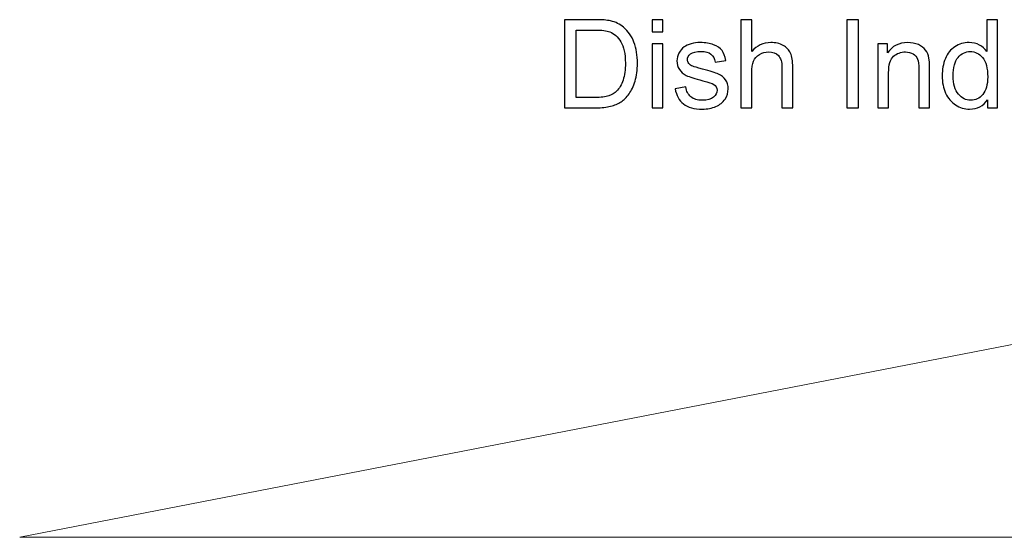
# Model space of a CAD drawing. Header units: millimetres. Extents: x -658 to -175, y -157 to 178.
# Tile 1 of 41: x -595 to -544, y -143 to -117. Entities that reach past the tile are written whole.
import ezdxf

# ---------------------------------------------------------------- set-up
doc = ezdxf.new("R2010")
doc.units = ezdxf.units.MM
doc.header["$MEASUREMENT"] = 0
doc.layers.add('Layer 1', color=7, linetype='Continuous')

msp = doc.modelspace()

# ---------------------------------------------------------------- linework, layer by layer
at = {"layer": 'Layer 1', "color": 250}
for points, knots in [([(-567.0592, -121.3224), (-567.0592, -121.3224), (-567.0592, -116.7759), (-567.0592, -116.7759), (-567.0592, -116.7759), (-567.0592, -116.7759), (-565.4928, -116.7759), (-565.4928, -116.7759), (-565.4928, -116.7759), (-565.1394, -116.7759), (-564.8695, -116.797), (-564.6832, -116.8404), (-564.6832, -116.8404), (-564.4229, -116.9008), (-564.2006, -117.0098), (-564.0165, -117.1664), (-564.0165, -117.1664), (-563.7763, -117.3696), (-563.5974, -117.6278), (-563.4789, -117.9432), (-563.4789, -117.9432), (-563.3593, -118.2586), (-563.3, -118.6195), (-563.3, -119.0248), (-563.3, -119.0248), (-563.3, -119.3698), (-563.3402, -119.6757), (-563.4207, -119.9424), (-563.4207, -119.9424), (-563.5011, -120.2091), (-563.6048, -120.4302), (-563.7308, -120.6049), (-563.7308, -120.6049), (-563.8577, -120.7795), (-563.9953, -120.9171), (-564.1456, -121.0165), (-564.1456, -121.0165), (-564.2948, -121.1171), (-564.4758, -121.1933), (-564.6875, -121.2451), (-564.6875, -121.2451), (-564.9002, -121.297), (-565.1436, -121.3224), (-565.4188, -121.3224), (-565.4188, -121.3224), (-565.4188, -121.3224), (-567.0592, -121.3224), (-567.0592, -121.3224)], [0, 0, 0, 0, 0.0769231, 0.0769231, 0.0769231, 0.0769231, 0.1538462, 0.1538462, 0.1538462, 0.1538462, 0.2307692, 0.2307692, 0.2307692, 0.2307692, 0.3076923, 0.3076923, 0.3076923, 0.3076923, 0.3846154, 0.3846154, 0.3846154, 0.3846154, 0.4615385, 0.4615385, 0.4615385, 0.4615385, 0.5384615, 0.5384615, 0.5384615, 0.5384615, 0.6153846, 0.6153846, 0.6153846, 0.6153846, 0.6923077, 0.6923077, 0.6923077, 0.6923077, 0.7692308, 0.7692308, 0.7692308, 0.7692308, 0.8461538, 0.8461538, 0.8461538, 0.8461538, 1, 1, 1, 1]), ([(-562.5433, -117.4109), (-562.5433, -117.4109), (-562.5433, -116.7759), (-562.5433, -116.7759), (-562.5433, -116.7759), (-562.5433, -116.7759), (-561.9845, -116.7759), (-561.9845, -116.7759), (-561.9845, -116.7759), (-561.9845, -116.7759), (-561.9845, -117.4109), (-561.9845, -117.4109), (-561.9845, -117.4109), (-561.9845, -117.4109), (-562.5433, -117.4109), (-562.5433, -117.4109)], [0, 0, 0, 0, 0.2, 0.2, 0.2, 0.2, 0.4, 0.4, 0.4, 0.4, 0.6, 0.6, 0.6, 0.6, 1, 1, 1, 1]), ([(-557.9577, -121.3224), (-557.9577, -121.3224), (-557.9577, -116.7759), (-557.9577, -116.7759), (-557.9577, -116.7759), (-557.9577, -116.7759), (-557.3989, -116.7759), (-557.3989, -116.7759), (-557.3989, -116.7759), (-557.3989, -116.7759), (-557.3989, -118.412), (-557.3989, -118.412), (-557.3989, -118.412), (-557.1396, -118.1083), (-556.8126, -117.957), (-556.4168, -117.957), (-556.4168, -117.957), (-556.1744, -117.957), (-555.9638, -118.0046), (-555.7839, -118.1009), (-555.7839, -118.1009), (-555.6051, -118.1972), (-555.477, -118.3295), (-555.3998, -118.4988), (-555.3998, -118.4988), (-555.3225, -118.6681), (-555.2844, -118.9147), (-555.2844, -119.2365), (-555.2844, -119.2365), (-555.2844, -119.2365), (-555.2844, -121.3224), (-555.2844, -121.3224), (-555.2844, -121.3224), (-555.2844, -121.3224), (-555.8432, -121.3224), (-555.8432, -121.3224), (-555.8432, -121.3224), (-555.8432, -121.3224), (-555.8432, -119.2386), (-555.8432, -119.2386), (-555.8432, -119.2386), (-555.8432, -118.9602), (-555.9035, -118.757), (-556.0231, -118.63), (-556.0231, -118.63), (-556.1438, -118.503), (-556.3131, -118.4395), (-556.5332, -118.4395), (-556.5332, -118.4395), (-556.6973, -118.4395), (-556.8518, -118.4819), (-556.9968, -118.5676), (-556.9968, -118.5676), (-557.1417, -118.6533), (-557.2444, -118.7697), (-557.3068, -118.9168), (-557.3068, -118.9168), (-557.3682, -119.0629), (-557.3989, -119.265), (-557.3989, -119.5233), (-557.3989, -119.5233), (-557.3989, -119.5233), (-557.3989, -121.3224), (-557.3989, -121.3224), (-557.3989, -121.3224), (-557.3989, -121.3224), (-557.9577, -121.3224), (-557.9577, -121.3224)], [0, 0, 0, 0, 0.0555556, 0.0555556, 0.0555556, 0.0555556, 0.1111111, 0.1111111, 0.1111111, 0.1111111, 0.1666667, 0.1666667, 0.1666667, 0.1666667, 0.2222222, 0.2222222, 0.2222222, 0.2222222, 0.2777778, 0.2777778, 0.2777778, 0.2777778, 0.3333333, 0.3333333, 0.3333333, 0.3333333, 0.3888889, 0.3888889, 0.3888889, 0.3888889, 0.4444444, 0.4444444, 0.4444444, 0.4444444, 0.5, 0.5, 0.5, 0.5, 0.5555556, 0.5555556, 0.5555556, 0.5555556, 0.6111111, 0.6111111, 0.6111111, 0.6111111, 0.6666667, 0.6666667, 0.6666667, 0.6666667, 0.7222222, 0.7222222, 0.7222222, 0.7222222, 0.7777778, 0.7777778, 0.7777778, 0.7777778, 0.8333333, 0.8333333, 0.8333333, 0.8333333, 0.8888889, 0.8888889, 0.8888889, 0.8888889, 1, 1, 1, 1]), ([(-552.4905, -121.3224), (-552.4905, -121.3224), (-552.4905, -116.7759), (-552.4905, -116.7759), (-552.4905, -116.7759), (-552.4905, -116.7759), (-551.8872, -116.7759), (-551.8872, -116.7759), (-551.8872, -116.7759), (-551.8872, -116.7759), (-551.8872, -121.3224), (-551.8872, -121.3224), (-551.8872, -121.3224), (-551.8872, -121.3224), (-552.4905, -121.3224), (-552.4905, -121.3224)], [0, 0, 0, 0, 0.2, 0.2, 0.2, 0.2, 0.4, 0.4, 0.4, 0.4, 0.6, 0.6, 0.6, 0.6, 1, 1, 1, 1]), ([(-545.2389, -121.3224), (-545.2389, -121.3224), (-545.2389, -120.9044), (-545.2389, -120.9044), (-545.2389, -120.9044), (-545.4474, -121.2293), (-545.7543, -121.3922), (-546.1596, -121.3922), (-546.1596, -121.3922), (-546.4221, -121.3922), (-546.6634, -121.3203), (-546.8825, -121.1753), (-546.8825, -121.1753), (-547.1026, -121.0314), (-547.273, -120.8292), (-547.3947, -120.571), (-547.3947, -120.571), (-547.5153, -120.3117), (-547.5757, -120.0143), (-547.5757, -119.6778), (-547.5757, -119.6778), (-547.5757, -119.3497), (-547.5206, -119.0523), (-547.4116, -118.7846), (-547.4116, -118.7846), (-547.3015, -118.5179), (-547.1375, -118.3125), (-546.9184, -118.1707), (-546.9184, -118.1707), (-546.7004, -118.0279), (-546.4549, -117.957), (-546.185, -117.957), (-546.185, -117.957), (-545.9861, -117.957), (-545.8093, -117.9993), (-545.6548, -118.0829), (-545.6548, -118.0829), (-545.5003, -118.1665), (-545.3744, -118.2766), (-545.277, -118.411), (-545.277, -118.411), (-545.277, -118.411), (-545.277, -116.7759), (-545.277, -116.7759), (-545.277, -116.7759), (-545.277, -116.7759), (-544.7182, -116.7759), (-544.7182, -116.7759), (-544.7182, -116.7759), (-544.7182, -116.7759), (-544.7182, -121.3224), (-544.7182, -121.3224), (-544.7182, -121.3224), (-544.7182, -121.3224), (-545.2389, -121.3224), (-545.2389, -121.3224)], [0, 0, 0, 0, 0.0666667, 0.0666667, 0.0666667, 0.0666667, 0.1333333, 0.1333333, 0.1333333, 0.1333333, 0.2, 0.2, 0.2, 0.2, 0.2666667, 0.2666667, 0.2666667, 0.2666667, 0.3333333, 0.3333333, 0.3333333, 0.3333333, 0.4, 0.4, 0.4, 0.4, 0.4666667, 0.4666667, 0.4666667, 0.4666667, 0.5333333, 0.5333333, 0.5333333, 0.5333333, 0.6, 0.6, 0.6, 0.6, 0.6666667, 0.6666667, 0.6666667, 0.6666667, 0.7333333, 0.7333333, 0.7333333, 0.7333333, 0.8, 0.8, 0.8, 0.8, 0.8666667, 0.8666667, 0.8666667, 0.8666667, 1, 1, 1, 1]), ([(-566.4559, -120.789), (-566.4559, -120.789), (-565.4865, -120.789), (-565.4865, -120.789), (-565.4865, -120.789), (-565.187, -120.789), (-564.952, -120.7615), (-564.7817, -120.7054), (-564.7817, -120.7054), (-564.6113, -120.6493), (-564.4758, -120.571), (-564.3742, -120.4694), (-564.3742, -120.4694), (-564.2324, -120.3265), (-564.1213, -120.1339), (-564.0419, -119.8926), (-564.0419, -119.8926), (-563.9625, -119.6513), (-563.9223, -119.3592), (-563.9223, -119.0153), (-563.9223, -119.0153), (-563.9223, -118.539), (-564.0006, -118.1728), (-564.1562, -117.9167), (-564.1562, -117.9167), (-564.3118, -117.6606), (-564.5012, -117.4892), (-564.7245, -117.4024), (-564.7245, -117.4024), (-564.8854, -117.34), (-565.1447, -117.3093), (-565.5024, -117.3093), (-565.5024, -117.3093), (-565.5024, -117.3093), (-566.4559, -117.3093), (-566.4559, -117.3093), (-566.4559, -117.3093), (-566.4559, -117.3093), (-566.4559, -120.789), (-566.4559, -120.789)], [0, 0, 0, 0, 0.0909091, 0.0909091, 0.0909091, 0.0909091, 0.1818182, 0.1818182, 0.1818182, 0.1818182, 0.2727273, 0.2727273, 0.2727273, 0.2727273, 0.3636364, 0.3636364, 0.3636364, 0.3636364, 0.4545455, 0.4545455, 0.4545455, 0.4545455, 0.5454545, 0.5454545, 0.5454545, 0.5454545, 0.6363636, 0.6363636, 0.6363636, 0.6363636, 0.7272727, 0.7272727, 0.7272727, 0.7272727, 0.8181818, 0.8181818, 0.8181818, 0.8181818, 1, 1, 1, 1]), ([(-562.5433, -121.3224), (-562.5433, -121.3224), (-562.5433, -118.0268), (-562.5433, -118.0268), (-562.5433, -118.0268), (-562.5433, -118.0268), (-561.9845, -118.0268), (-561.9845, -118.0268), (-561.9845, -118.0268), (-561.9845, -118.0268), (-561.9845, -121.3224), (-561.9845, -121.3224), (-561.9845, -121.3224), (-561.9845, -121.3224), (-562.5433, -121.3224), (-562.5433, -121.3224)], [0, 0, 0, 0, 0.2, 0.2, 0.2, 0.2, 0.4, 0.4, 0.4, 0.4, 0.6, 0.6, 0.6, 0.6, 1, 1, 1, 1]), ([(-561.3549, -120.3382), (-561.3549, -120.3382), (-560.8024, -120.2493), (-560.8024, -120.2493), (-560.8024, -120.2493), (-560.7717, -120.4705), (-560.6849, -120.6398), (-560.5431, -120.7583), (-560.5431, -120.7583), (-560.4013, -120.8758), (-560.2023, -120.9351), (-559.9484, -120.9351), (-559.9484, -120.9351), (-559.6912, -120.9351), (-559.5007, -120.8832), (-559.3758, -120.7784), (-559.3758, -120.7784), (-559.252, -120.6747), (-559.1895, -120.5519), (-559.1895, -120.4112), (-559.1895, -120.4112), (-559.1895, -120.2852), (-559.2456, -120.1858), (-559.3568, -120.1138), (-559.3568, -120.1138), (-559.4351, -120.0641), (-559.6256, -120.0016), (-559.9282, -119.9244), (-559.9282, -119.9244), (-560.3368, -119.8217), (-560.6193, -119.7328), (-560.7781, -119.6577), (-560.7781, -119.6577), (-560.9358, -119.5815), (-561.0553, -119.4778), (-561.1368, -119.3444), (-561.1368, -119.3444), (-561.2183, -119.2121), (-561.2596, -119.065), (-561.2596, -118.9041), (-561.2596, -118.9041), (-561.2596, -118.757), (-561.2257, -118.6216), (-561.1591, -118.4967), (-561.1591, -118.4967), (-561.0913, -118.3718), (-561.0003, -118.2681), (-560.885, -118.1855), (-560.885, -118.1855), (-560.7982, -118.1221), (-560.6796, -118.0681), (-560.5304, -118.0236), (-560.5304, -118.0236), (-560.3801, -117.9792), (-560.2203, -117.957), (-560.0489, -117.957), (-560.0489, -117.957), (-559.7907, -117.957), (-559.5642, -117.994), (-559.3695, -118.0691), (-559.3695, -118.0691), (-559.1737, -118.1432), (-559.0297, -118.2448), (-558.9366, -118.3718), (-558.9366, -118.3718), (-558.8445, -118.4999), (-558.78, -118.6703), (-558.745, -118.884), (-558.745, -118.884), (-558.745, -118.884), (-559.2911, -118.9602), (-559.2911, -118.9602), (-559.2911, -118.9602), (-559.3155, -118.7888), (-559.3874, -118.6544), (-559.506, -118.5581), (-559.506, -118.5581), (-559.6245, -118.4618), (-559.7917, -118.4141), (-560.0087, -118.4141), (-560.0087, -118.4141), (-560.2637, -118.4141), (-560.4468, -118.4565), (-560.5558, -118.5411), (-560.5558, -118.5411), (-560.6648, -118.6258), (-560.7199, -118.7253), (-560.7199, -118.8385), (-560.7199, -118.8385), (-560.7199, -118.9105), (-560.6976, -118.9761), (-560.6521, -119.0343), (-560.6521, -119.0343), (-560.6066, -119.0936), (-560.5357, -119.1433), (-560.4384, -119.1825), (-560.4384, -119.1825), (-560.3823, -119.2037), (-560.2193, -119.2513), (-559.9462, -119.3254), (-559.9462, -119.3254), (-559.5525, -119.4301), (-559.2774, -119.5169), (-559.1207, -119.5836), (-559.1207, -119.5836), (-558.9641, -119.6503), (-558.8414, -119.7487), (-558.7525, -119.8757), (-558.7525, -119.8757), (-558.6625, -120.0037), (-558.618, -120.1625), (-558.618, -120.353), (-558.618, -120.353), (-558.618, -120.5382), (-558.672, -120.7128), (-558.781, -120.8768), (-558.781, -120.8768), (-558.89, -121.0409), (-559.0467, -121.1679), (-559.2509, -121.2578), (-559.2509, -121.2578), (-559.4562, -121.3478), (-559.688, -121.3922), (-559.9462, -121.3922), (-559.9462, -121.3922), (-560.3738, -121.3922), (-560.7008, -121.3034), (-560.9252, -121.1266), (-560.9252, -121.1266), (-561.1495, -120.9488), (-561.2924, -120.6864), (-561.3549, -120.3382)], [0, 0, 0, 0, 0.0294118, 0.0294118, 0.0294118, 0.0294118, 0.0588235, 0.0588235, 0.0588235, 0.0588235, 0.0882353, 0.0882353, 0.0882353, 0.0882353, 0.1176471, 0.1176471, 0.1176471, 0.1176471, 0.1470588, 0.1470588, 0.1470588, 0.1470588, 0.1764706, 0.1764706, 0.1764706, 0.1764706, 0.2058824, 0.2058824, 0.2058824, 0.2058824, 0.2352941, 0.2352941, 0.2352941, 0.2352941, 0.2647059, 0.2647059, 0.2647059, 0.2647059, 0.2941176, 0.2941176, 0.2941176, 0.2941176, 0.3235294, 0.3235294, 0.3235294, 0.3235294, 0.3529412, 0.3529412, 0.3529412, 0.3529412, 0.3823529, 0.3823529, 0.3823529, 0.3823529, 0.4117647, 0.4117647, 0.4117647, 0.4117647, 0.4411765, 0.4411765, 0.4411765, 0.4411765, 0.4705882, 0.4705882, 0.4705882, 0.4705882, 0.5, 0.5, 0.5, 0.5, 0.5294118, 0.5294118, 0.5294118, 0.5294118, 0.5588235, 0.5588235, 0.5588235, 0.5588235, 0.5882353, 0.5882353, 0.5882353, 0.5882353, 0.6176471, 0.6176471, 0.6176471, 0.6176471, 0.6470588, 0.6470588, 0.6470588, 0.6470588, 0.6764706, 0.6764706, 0.6764706, 0.6764706, 0.7058824, 0.7058824, 0.7058824, 0.7058824, 0.7352941, 0.7352941, 0.7352941, 0.7352941, 0.7647059, 0.7647059, 0.7647059, 0.7647059, 0.7941176, 0.7941176, 0.7941176, 0.7941176, 0.8235294, 0.8235294, 0.8235294, 0.8235294, 0.8529412, 0.8529412, 0.8529412, 0.8529412, 0.8823529, 0.8823529, 0.8823529, 0.8823529, 0.9117647, 0.9117647, 0.9117647, 0.9117647, 0.9411765, 0.9411765, 0.9411765, 0.9411765, 1, 1, 1, 1]), ([(-550.8977, -121.3224), (-550.8977, -121.3224), (-550.8977, -118.0268), (-550.8977, -118.0268), (-550.8977, -118.0268), (-550.8977, -118.0268), (-550.3961, -118.0268), (-550.3961, -118.0268), (-550.3961, -118.0268), (-550.3961, -118.0268), (-550.3961, -118.4946), (-550.3961, -118.4946), (-550.3961, -118.4946), (-550.1548, -118.1358), (-549.8055, -117.957), (-549.3494, -117.957), (-549.3494, -117.957), (-549.1504, -117.957), (-548.9684, -117.9929), (-548.8022, -118.0638), (-548.8022, -118.0638), (-548.6361, -118.1348), (-548.5112, -118.2289), (-548.4287, -118.3443), (-548.4287, -118.3443), (-548.3461, -118.4597), (-548.2879, -118.5972), (-548.2551, -118.756), (-548.2551, -118.756), (-548.235, -118.8597), (-548.2244, -119.0407), (-548.2244, -119.2989), (-548.2244, -119.2989), (-548.2244, -119.2989), (-548.2244, -121.3224), (-548.2244, -121.3224), (-548.2244, -121.3224), (-548.2244, -121.3224), (-548.7832, -121.3224), (-548.7832, -121.3224), (-548.7832, -121.3224), (-548.7832, -121.3224), (-548.7832, -119.3201), (-548.7832, -119.3201), (-548.7832, -119.3201), (-548.7832, -119.0925), (-548.8044, -118.9221), (-548.8477, -118.81), (-548.8477, -118.81), (-548.8911, -118.6978), (-548.9684, -118.6078), (-549.0785, -118.5401), (-549.0785, -118.5401), (-549.1885, -118.4734), (-549.3187, -118.4395), (-549.4669, -118.4395), (-549.4669, -118.4395), (-549.7039, -118.4395), (-549.9082, -118.5147), (-550.0807, -118.666), (-550.0807, -118.666), (-550.2532, -118.8163), (-550.3389, -119.1031), (-550.3389, -119.5243), (-550.3389, -119.5243), (-550.3389, -119.5243), (-550.3389, -121.3224), (-550.3389, -121.3224), (-550.3389, -121.3224), (-550.3389, -121.3224), (-550.8977, -121.3224), (-550.8977, -121.3224)], [0, 0, 0, 0, 0.0526316, 0.0526316, 0.0526316, 0.0526316, 0.1052632, 0.1052632, 0.1052632, 0.1052632, 0.1578947, 0.1578947, 0.1578947, 0.1578947, 0.2105263, 0.2105263, 0.2105263, 0.2105263, 0.2631579, 0.2631579, 0.2631579, 0.2631579, 0.3157895, 0.3157895, 0.3157895, 0.3157895, 0.3684211, 0.3684211, 0.3684211, 0.3684211, 0.4210526, 0.4210526, 0.4210526, 0.4210526, 0.4736842, 0.4736842, 0.4736842, 0.4736842, 0.5263158, 0.5263158, 0.5263158, 0.5263158, 0.5789474, 0.5789474, 0.5789474, 0.5789474, 0.6315789, 0.6315789, 0.6315789, 0.6315789, 0.6842105, 0.6842105, 0.6842105, 0.6842105, 0.7368421, 0.7368421, 0.7368421, 0.7368421, 0.7894737, 0.7894737, 0.7894737, 0.7894737, 0.8421053, 0.8421053, 0.8421053, 0.8421053, 0.8947368, 0.8947368, 0.8947368, 0.8947368, 1, 1, 1, 1]), ([(-547.0042, -119.6788), (-547.0042, -120.1), (-546.9153, -120.4144), (-546.7364, -120.6229), (-546.7364, -120.6229), (-546.5586, -120.8313), (-546.348, -120.9351), (-546.1057, -120.9351), (-546.1057, -120.9351), (-545.8612, -120.9351), (-545.6538, -120.8356), (-545.4823, -120.6366), (-545.4823, -120.6366), (-545.3119, -120.4376), (-545.2262, -120.1339), (-545.2262, -119.7254), (-545.2262, -119.7254), (-545.2262, -119.2767), (-545.313, -118.9465), (-545.4876, -118.7359), (-545.4876, -118.7359), (-545.6612, -118.5253), (-545.876, -118.4205), (-546.1311, -118.4205), (-546.1311, -118.4205), (-546.3798, -118.4205), (-546.5872, -118.521), (-546.7544, -118.7232), (-546.7544, -118.7232), (-546.9206, -118.9253), (-547.0042, -119.2439), (-547.0042, -119.6788)], [0, 0, 0, 0, 0.1111111, 0.1111111, 0.1111111, 0.1111111, 0.2222222, 0.2222222, 0.2222222, 0.2222222, 0.3333333, 0.3333333, 0.3333333, 0.3333333, 0.4444444, 0.4444444, 0.4444444, 0.4444444, 0.5555556, 0.5555556, 0.5555556, 0.5555556, 0.6666667, 0.6666667, 0.6666667, 0.6666667, 0.7777778, 0.7777778, 0.7777778, 0.7777778, 1, 1, 1, 1])]:
    msp.add_open_spline(points, degree=3, knots=knots, dxfattribs=at)
at = {"layer": 'Layer 1', "color": 142, "lineweight": 20}
msp.add_open_spline([(-507.1892, -126.4074), (-507.1892, -126.4074), (-331.2105, -126.4074), (-331.2105, -126.4074), (-331.2105, -126.4074), (-331.2105, -126.4074), (-243.2212, -143.4935), (-243.2212, -143.4935), (-243.2212, -143.4935), (-243.2212, -143.4935), (-595.1784, -143.4935), (-595.1784, -143.4935), (-595.1784, -143.4935), (-595.1784, -143.4935), (-507.1892, -126.4074), (-507.1892, -126.4074)], degree=3, knots=[0, 0, 0, 0, 0.2, 0.2, 0.2, 0.2, 0.4, 0.4, 0.4, 0.4, 0.6, 0.6, 0.6, 0.6, 1, 1, 1, 1], dxfattribs=at)

doc.saveas('drawing.dxf')
